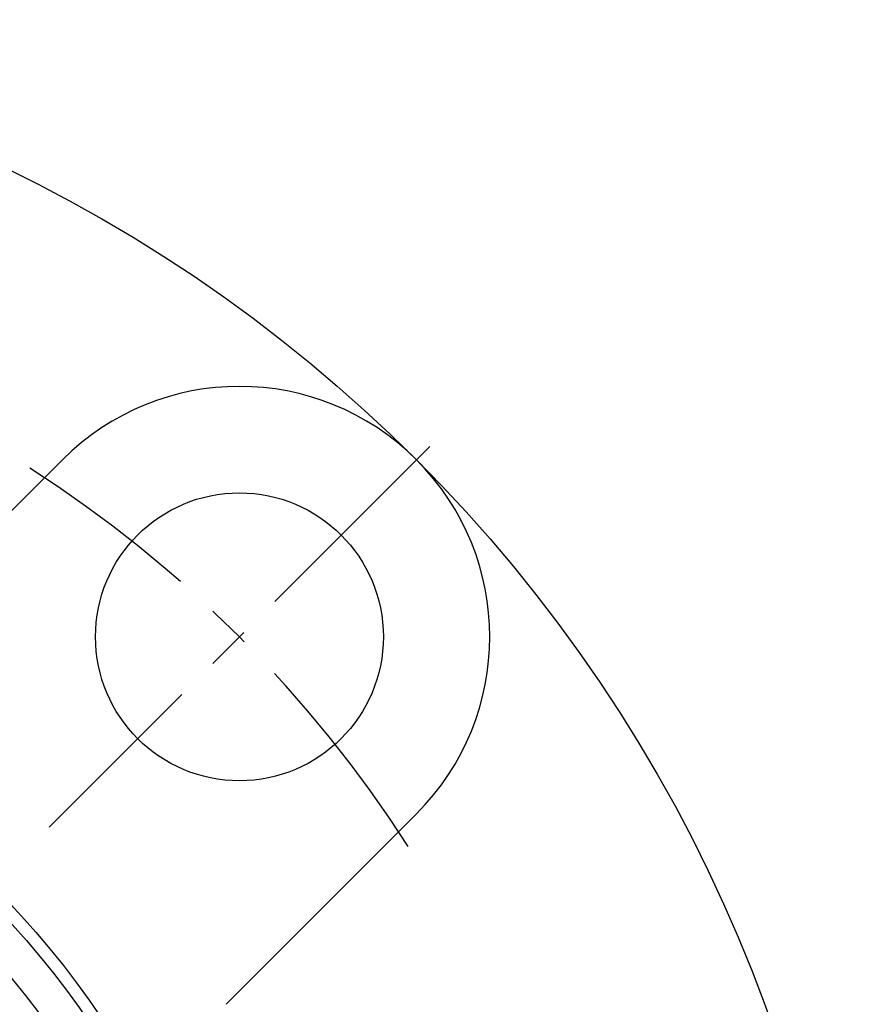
# Model space of a CAD drawing. Extents: x -130 to 273, y -130 to 273.
# Tile 7 of 9: x 53 to 120, y 41 to 120. Entities that reach past the tile are written whole.
import ezdxf

# ---------------------------------------------------------------- set-up
doc = ezdxf.new("R2010")
doc.units = 0
doc.header["$LTSCALE"] = 14
doc.linetypes.add('CENTER', pattern=[2, 1.25, -0.25, 0.25, -0.25])
doc.layers.get('0').update_dxf_attribs({"linetype": 'CONTINUOUS'})
doc.layers.add('CENTER', color=1, linetype='CENTER')

msp = doc.modelspace()

# ---------------------------------------------------------------- linework, layer by layer
for p, q in [((56.569, 84.853), (41.36, 69.644)), ((84.853, 56.569), (69.644, 41.36))]:
    msp.add_line(p, q)
for centre, radius in [((0, 0), 120), ((70.711, 70.711), 11.5), ((0, 0), 72), ((0, 0), 71), ((0, 0), 68.147)]:
    msp.add_circle(centre, radius)
msp.add_arc((70.711, 70.711), 20, 315, 135)
at = {"layer": 'CENTER'}
msp.add_line((85.913, 85.913), (55.508, 55.508), dxfattribs=at)
msp.add_arc((0, 0), 100, 32.65756, 57.34244, dxfattribs=at)

doc.saveas('drawing.dxf')
